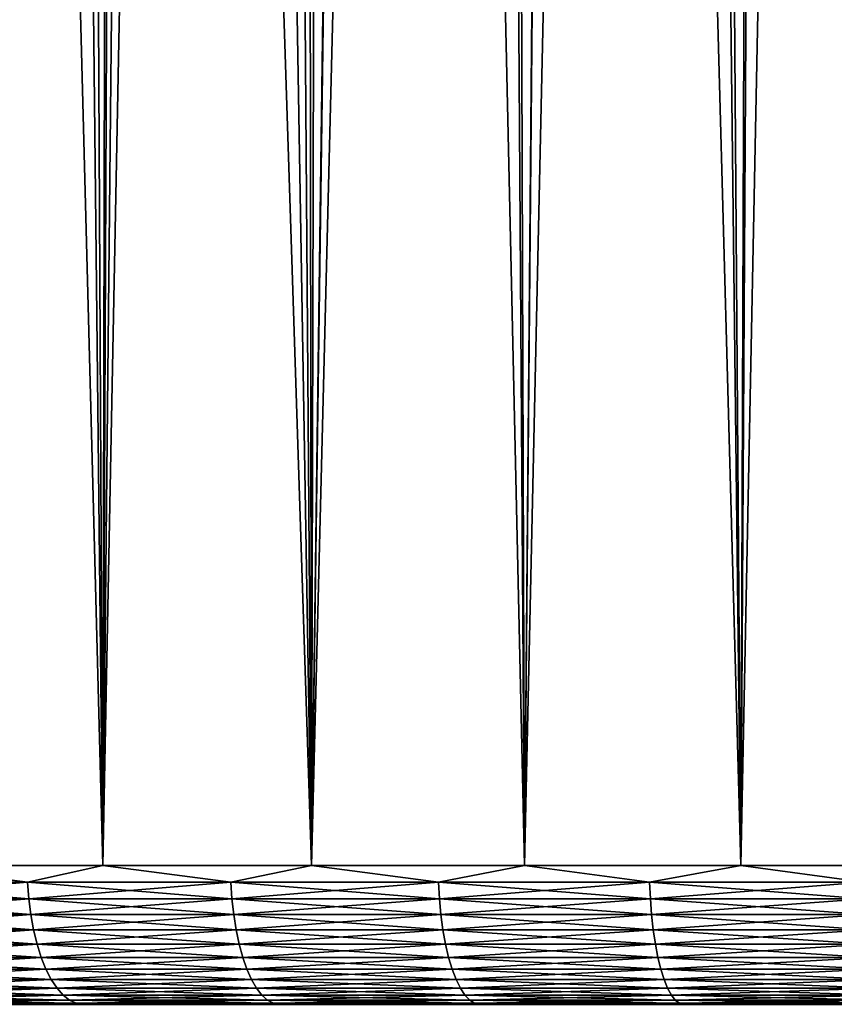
# Model space of a CAD drawing. Header units: metres. Extents: x -105 to 105, y -72 to 59.
# Tile 241 of 256: x -9.28 to -4.58, y -46.6 to -40.92. Entities that reach past the tile are written whole.
import ezdxf

# ---------------------------------------------------------------- set-up
doc = ezdxf.new("R2010")
doc.units = ezdxf.units.M
doc.layers.add('solid_509431_AD150_SW0001', color=7, linetype='CONTINUOUS')

msp = doc.modelspace()

# ---------------------------------------------------------------- linework, layer by layer
at = {"layer": 'solid_509431_AD150_SW0001'}
for points in [[(-9.328009, 1.251381, -27.27351), (-9.038669, 0.666268, -27.399536), (-9.979326, -45.799999, -26.972284)], [(-9.038669, 0.666268, -27.399536), (-8.801719, -45.799999, -27.499229), (-9.979326, -45.799999, -26.972284)], [(-9.038669, 0.666268, -27.399536), (-8.708874, 0.09463, -27.537439), (-8.801719, -45.799999, -27.499229)], [(-8.708874, 0.09463, -27.537439), (-8.339521, -0.459436, -27.684847), (-8.801719, -45.799999, -27.499229)], [(-8.339521, -0.459436, -27.684847), (-7.932611, -0.991239, -27.838732), (-8.801719, -45.799999, -27.499229)], [(-7.932611, -0.991239, -27.838732), (-7.596418, -45.799999, -27.959316), (-8.801719, -45.799999, -27.499229)], [(-7.932611, -0.991239, -27.838732), (-7.490053, -1.497257, -27.996244), (-7.596418, -45.799999, -27.959316)], [(-7.490053, -1.497257, -27.996244), (-7.014893, -1.973539, -28.15414), (-7.596418, -45.799999, -27.959316)], [(-7.014893, -1.973539, -28.15414), (-6.510736, -2.416617, -28.30924), (-7.596418, -45.799999, -27.959316)], [(-6.510736, -2.416617, -28.30924), (-6.367217, -45.799999, -28.351099), (-7.596418, -45.799999, -27.959316)], [(-6.510736, -2.416617, -28.30924), (-5.981725, -2.823549, -28.458542), (-6.367217, -45.799999, -28.351099)], [(-5.981725, -2.823549, -28.458542), (-5.431336, -3.192703, -28.599503), (-6.367217, -45.799999, -28.351099)], [(-5.431336, -3.192703, -28.599503), (-5.117981, -45.799999, -28.673342), (-6.367217, -45.799999, -28.351099)], [(-5.431336, -3.192703, -28.599503), (-4.863328, -3.522779, -28.729956), (-5.117981, -45.799999, -28.673342)], [(-4.863328, -3.522779, -28.729956), (-4.280486, -3.813428, -28.848166), (-5.117981, -45.799999, -28.673342)], [(-4.280486, -3.813428, -28.848166), (-3.852643, -45.799999, -28.925034), (-5.117981, -45.799999, -28.673342)], [(-4.441605, -9.63447, 16.317059), (-4.989203, -10.087824, 16.202347), (-3.852643, -45.799999, 16.425034)], [(-4.989203, -10.087824, 16.202347), (-5.532007, -10.53756, 16.074804), (-5.117981, -45.799999, 16.173342)], [(-4.989203, -10.087824, 16.202347), (-5.117981, -45.799999, 16.173342), (-3.852643, -45.799999, 16.425034)], [(-5.532007, -10.53756, 16.074804), (-6.069505, -10.983175, 15.934705), (-5.117981, -45.799999, 16.173342)], [(-6.069505, -10.983175, 15.934705), (-6.601107, -11.423972, 15.782372), (-6.367217, -45.799999, 15.851098)], [(-6.069505, -10.983175, 15.934705), (-6.367217, -45.799999, 15.851098), (-5.117981, -45.799999, 16.173342)], [(-6.601107, -11.423972, 15.782372), (-7.126235, -11.85922, 15.618168), (-6.367217, -45.799999, 15.851098)], [(-7.126235, -11.85922, 15.618168), (-7.644501, -12.288589, 15.442432), (-7.596418, -45.799999, 15.459316)], [(-7.126235, -11.85922, 15.618168), (-7.596418, -45.799999, 15.459316), (-6.367217, -45.799999, 15.851098)], [(-7.644501, -12.288589, 15.442432), (-8.155355, -12.711298, 15.255585), (-7.596418, -45.799999, 15.459316)], [(-8.155355, -12.711298, 15.255585), (-8.658534, -13.127205, 15.057975), (-7.596418, -45.799999, 15.459316)], [(-8.658534, -13.127205, 15.057975), (-9.153536, -13.535583, 14.850066), (-8.801719, -45.799999, 14.999229)], [(-8.658534, -13.127205, 15.057975), (-8.801719, -45.799999, 14.999229), (-7.596418, -45.799999, 15.459316)], [(-9.153536, -13.535583, 14.850066), (-9.640151, -13.936336, 14.632229), (-8.801719, -45.799999, 14.999229)], [(-9.640151, -13.936336, 14.632229), (-9.979326, -45.799999, 14.472284), (-8.801719, -45.799999, 14.999229)], [(-10.382633, -45.896431, -26.766644), (-9.979326, -45.799999, -26.972284), (-9.236651, -45.896431, -27.307446)], [(-9.236651, -45.896431, 14.807445), (-9.979326, -45.799999, 14.472284), (-10.382633, -45.896431, 14.266644)], [(-9.236651, -45.896431, -27.307446), (-9.979326, -45.799999, -26.972284), (-8.801719, -45.799999, -27.499229)], [(-9.236651, -45.896431, 14.807445), (-8.801719, -45.799999, 14.999229), (-9.979326, -45.799999, 14.472284)], [(-9.236651, -45.896431, -27.307446), (-8.801719, -45.799999, -27.499229), (-8.062618, -45.896431, -27.784296)], [(-8.062618, -45.896431, 15.284296), (-8.801719, -45.799999, 14.999229), (-9.236651, -45.896431, 14.807445)], [(-8.062618, -45.896431, -27.784296), (-8.801719, -45.799999, -27.499229), (-7.596418, -45.799999, -27.959316)], [(-8.062618, -45.896431, 15.284296), (-7.596418, -45.799999, 15.459316), (-8.801719, -45.799999, 14.999229)], [(-8.062618, -45.896431, -27.784296), (-7.596418, -45.799999, -27.959316), (-6.8641, -45.896431, -28.195747)], [(-6.8641, -45.896431, 15.695748), (-7.596418, -45.799999, 15.459316), (-8.062618, -45.896431, 15.284296)], [(-6.8641, -45.896431, -28.195747), (-7.596418, -45.799999, -27.959316), (-6.367217, -45.799999, -28.351099)], [(-6.8641, -45.896431, 15.695748), (-6.367217, -45.799999, 15.851098), (-7.596418, -45.799999, 15.459316)], [(-6.8641, -45.896431, -28.195747), (-6.367217, -45.799999, -28.351099), (-5.644734, -45.896431, -28.540552)], [(-5.644734, -45.896431, 16.040552), (-6.367217, -45.799999, 15.851098), (-6.8641, -45.896431, 15.695748)], [(-5.644734, -45.896431, -28.540552), (-6.367217, -45.799999, -28.351099), (-5.117981, -45.799999, -28.673342)], [(-5.644734, -45.896431, 16.040552), (-5.117981, -45.799999, 16.173342), (-6.367217, -45.799999, 15.851098)], [(-5.644734, -45.896431, -28.540552), (-5.117981, -45.799999, -28.673342), (-4.408226, -45.896431, -28.817659)], [(-4.408226, -45.896431, 16.317659), (-5.117981, -45.799999, 16.173342), (-5.644734, -45.896431, 16.040552)], [(-4.408226, -45.896431, -28.817659), (-5.117981, -45.799999, -28.673342), (-3.852643, -45.799999, -28.925034)], [(-4.408226, -45.896431, 16.317659), (-3.852643, -45.799999, 16.425034), (-5.117981, -45.799999, 16.173342)], [(-10.382633, -45.896431, -26.766644), (-9.236651, -45.896431, -27.307446), (-10.374761, -45.991547, -26.751085)], [(-10.382633, -45.896431, 14.266644), (-10.374761, -45.991547, 14.251085), (-9.229648, -45.991547, 14.791477)], [(-9.236651, -45.896431, 14.807445), (-10.382633, -45.896431, 14.266644), (-9.229648, -45.991547, 14.791477)], [(-9.236651, -45.896431, -27.307446), (-9.229648, -45.991547, -27.291477), (-10.374761, -45.991547, -26.751085)], [(-9.236651, -45.896431, -27.307446), (-8.062618, -45.896431, -27.784296), (-9.229648, -45.991547, -27.291477)], [(-9.236651, -45.896431, 14.807445), (-9.229648, -45.991547, 14.791477), (-8.056504, -45.991547, 15.267966)], [(-8.062618, -45.896431, 15.284296), (-9.236651, -45.896431, 14.807445), (-8.056504, -45.991547, 15.267966)], [(-8.062618, -45.896431, -27.784296), (-8.056504, -45.991547, -27.767965), (-9.229648, -45.991547, -27.291477)], [(-8.062618, -45.896431, -27.784296), (-6.8641, -45.896431, -28.195747), (-8.056504, -45.991547, -27.767965)], [(-8.062618, -45.896431, 15.284296), (-8.056504, -45.991547, 15.267966), (-6.858894, -45.991547, 15.679107)], [(-6.8641, -45.896431, 15.695748), (-8.062618, -45.896431, 15.284296), (-6.858894, -45.991547, 15.679107)], [(-6.8641, -45.896431, -28.195747), (-6.858894, -45.991547, -28.179106), (-8.056504, -45.991547, -27.767965)], [(-6.8641, -45.896431, -28.195747), (-5.644734, -45.896431, -28.540552), (-6.858894, -45.991547, -28.179106)], [(-6.8641, -45.896431, 15.695748), (-6.858894, -45.991547, 15.679107), (-5.640454, -45.991547, 16.023649)], [(-5.644734, -45.896431, 16.040552), (-6.8641, -45.896431, 15.695748), (-5.640454, -45.991547, 16.023649)], [(-5.644734, -45.896431, -28.540552), (-5.640454, -45.991547, -28.523649), (-6.858894, -45.991547, -28.179106)], [(-5.644734, -45.896431, -28.540552), (-4.408226, -45.896431, -28.817659), (-5.640454, -45.991547, -28.523649)], [(-5.644734, -45.896431, 16.040552), (-5.640454, -45.991547, 16.023649), (-4.404883, -45.991547, 16.300547)], [(-4.408226, -45.896431, 16.317659), (-5.644734, -45.896431, 16.040552), (-4.404883, -45.991547, 16.300547)], [(-4.408226, -45.896431, -28.817659), (-4.404883, -45.991547, -28.800547), (-5.640454, -45.991547, -28.523649)], [(-10.374761, -45.991547, -26.751085), (-9.229648, -45.991547, -27.291477), (-10.361762, -46.083866, -26.725401)], [(-10.374761, -45.991547, 14.251085), (-10.361762, -46.083866, 14.225401), (-9.218084, -46.083866, 14.765116)], [(-9.229648, -45.991547, 14.791477), (-10.374761, -45.991547, 14.251085), (-9.218084, -46.083866, 14.765116)], [(-9.229648, -45.991547, -27.291477), (-9.218084, -46.083866, -27.265116), (-10.361762, -46.083866, -26.725401)], [(-9.229648, -45.991547, -27.291477), (-8.056504, -45.991547, -27.767965), (-9.218084, -46.083866, -27.265116)], [(-9.229648, -45.991547, 14.791477), (-9.218084, -46.083866, 14.765116), (-8.046412, -46.083866, 15.241008)], [(-8.056504, -45.991547, 15.267966), (-9.229648, -45.991547, 14.791477), (-8.046412, -46.083866, 15.241008)], [(-8.056504, -45.991547, -27.767965), (-8.046412, -46.083866, -27.741009), (-9.218084, -46.083866, -27.265116)], [(-8.056504, -45.991547, -27.767965), (-6.858894, -45.991547, -28.179106), (-8.046412, -46.083866, -27.741009)], [(-8.056504, -45.991547, 15.267966), (-8.046412, -46.083866, 15.241008), (-6.850301, -46.083866, 15.651633)], [(-6.858894, -45.991547, 15.679107), (-8.056504, -45.991547, 15.267966), (-6.850301, -46.083866, 15.651633)], [(-6.858894, -45.991547, -28.179106), (-6.850301, -46.083866, -28.151632), (-8.046412, -46.083866, -27.741009)], [(-6.858894, -45.991547, -28.179106), (-5.640454, -45.991547, -28.523649), (-6.850301, -46.083866, -28.151632)], [(-6.858894, -45.991547, 15.679107), (-6.850301, -46.083866, 15.651633), (-5.633387, -46.083866, 15.995744)], [(-5.640454, -45.991547, 16.023649), (-6.858894, -45.991547, 15.679107), (-5.633387, -46.083866, 15.995744)], [(-5.640454, -45.991547, -28.523649), (-5.633387, -46.083866, -28.495743), (-6.850301, -46.083866, -28.151632)], [(-5.640454, -45.991547, -28.523649), (-4.404883, -45.991547, -28.800547), (-5.633387, -46.083866, -28.495743)], [(-5.640454, -45.991547, 16.023649), (-5.633387, -46.083866, 15.995744), (-4.399365, -46.083866, 16.272295)], [(-4.404883, -45.991547, 16.300547), (-5.640454, -45.991547, 16.023649), (-4.399365, -46.083866, 16.272295)], [(-4.404883, -45.991547, -28.800547), (-4.399365, -46.083866, -28.772295), (-5.633387, -46.083866, -28.495743)], [(-10.361762, -46.083866, -26.725401), (-9.218084, -46.083866, -27.265116), (-10.34383, -46.172035, -26.689966)], [(-10.361762, -46.083866, 14.225401), (-10.34383, -46.172035, 14.189965), (-9.202131, -46.172035, 14.728746)], [(-9.218084, -46.083866, 14.765116), (-10.361762, -46.083866, 14.225401), (-9.202131, -46.172035, 14.728746)], [(-9.218084, -46.083866, -27.265116), (-9.202131, -46.172035, -27.228746), (-10.34383, -46.172035, -26.689966)], [(-9.218084, -46.083866, -27.265116), (-8.046412, -46.083866, -27.741009), (-9.202131, -46.172035, -27.228746)], [(-9.218084, -46.083866, 14.765116), (-9.202131, -46.172035, 14.728746), (-8.032486, -46.172035, 15.203815)], [(-8.046412, -46.083866, 15.241008), (-9.218084, -46.083866, 14.765116), (-8.032486, -46.172035, 15.203815)], [(-8.046412, -46.083866, -27.741009), (-8.032486, -46.172035, -27.703815), (-9.202131, -46.172035, -27.228746)], [(-8.046412, -46.083866, -27.741009), (-6.850301, -46.083866, -28.151632), (-8.032486, -46.172035, -27.703815)], [(-8.046412, -46.083866, 15.241008), (-8.032486, -46.172035, 15.203815), (-6.838446, -46.172035, 15.613729)], [(-6.850301, -46.083866, 15.651633), (-8.046412, -46.083866, 15.241008), (-6.838446, -46.172035, 15.613729)], [(-6.850301, -46.083866, -28.151632), (-6.838446, -46.172035, -28.113729), (-8.032486, -46.172035, -27.703815)], [(-6.850301, -46.083866, -28.151632), (-5.633387, -46.083866, -28.495743), (-6.838446, -46.172035, -28.113729)], [(-6.850301, -46.083866, 15.651633), (-6.838446, -46.172035, 15.613729), (-5.623638, -46.172035, 15.957244)], [(-5.633387, -46.083866, 15.995744), (-6.850301, -46.083866, 15.651633), (-5.623638, -46.172035, 15.957244)], [(-5.633387, -46.083866, -28.495743), (-5.623638, -46.172035, -28.457245), (-6.838446, -46.172035, -28.113729)], [(-5.633387, -46.083866, -28.495743), (-4.399365, -46.083866, -28.772295), (-5.623638, -46.172035, -28.457245)], [(-5.633387, -46.083866, 15.995744), (-5.623638, -46.172035, 15.957244), (-4.391751, -46.172035, 16.233316)], [(-4.399365, -46.083866, 16.272295), (-5.633387, -46.083866, 15.995744), (-4.391751, -46.172035, 16.233316)], [(-4.399365, -46.083866, -28.772295), (-4.391751, -46.172035, -28.733316), (-5.623638, -46.172035, -28.457245)], [(-10.34383, -46.172035, -26.689966), (-9.202131, -46.172035, -27.228746), (-10.321225, -46.254768, -26.645296)], [(-10.34383, -46.172035, 14.189965), (-10.321225, -46.254768, 14.145297), (-9.182021, -46.254768, 14.6829)], [(-9.202131, -46.172035, 14.728746), (-10.34383, -46.172035, 14.189965), (-9.182021, -46.254768, 14.6829)], [(-9.202131, -46.172035, -27.228746), (-9.182021, -46.254768, -27.182899), (-10.321225, -46.254768, -26.645296)], [(-9.202131, -46.172035, -27.228746), (-8.032486, -46.172035, -27.703815), (-9.182021, -46.254768, -27.182899)], [(-9.202131, -46.172035, 14.728746), (-9.182021, -46.254768, 14.6829), (-8.014932, -46.254768, 15.156931)], [(-8.032486, -46.172035, 15.203815), (-9.202131, -46.172035, 14.728746), (-8.014932, -46.254768, 15.156931)], [(-8.032486, -46.172035, -27.703815), (-8.014932, -46.254768, -27.656931), (-9.182021, -46.254768, -27.182899)], [(-8.032486, -46.172035, -27.703815), (-6.838446, -46.172035, -28.113729), (-8.014932, -46.254768, -27.656931)], [(-8.032486, -46.172035, 15.203815), (-8.014932, -46.254768, 15.156931), (-6.823502, -46.254768, 15.565949)], [(-6.838446, -46.172035, 15.613729), (-8.032486, -46.172035, 15.203815), (-6.823502, -46.254768, 15.565949)], [(-6.838446, -46.172035, -28.113729), (-6.823502, -46.254768, -28.065948), (-8.014932, -46.254768, -27.656931)], [(-6.838446, -46.172035, -28.113729), (-5.623638, -46.172035, -28.457245), (-6.823502, -46.254768, -28.065948)], [(-6.838446, -46.172035, 15.613729), (-6.823502, -46.254768, 15.565949), (-5.611348, -46.254768, 15.908713)], [(-5.623638, -46.172035, 15.957244), (-6.838446, -46.172035, 15.613729), (-5.611348, -46.254768, 15.908713)], [(-5.623638, -46.172035, -28.457245), (-5.611348, -46.254768, -28.408714), (-6.823502, -46.254768, -28.065948)], [(-5.623638, -46.172035, -28.457245), (-4.391751, -46.172035, -28.733316), (-5.611348, -46.254768, -28.408714)], [(-5.623638, -46.172035, 15.957244), (-5.611348, -46.254768, 15.908713), (-4.382154, -46.254768, 16.184183)], [(-4.391751, -46.172035, 16.233316), (-5.623638, -46.172035, 15.957244), (-4.382154, -46.254768, 16.184183)], [(-4.391751, -46.172035, -28.733316), (-4.382154, -46.254768, -28.684183), (-5.611348, -46.254768, -28.408714)], [(-10.321225, -46.254768, -26.645296), (-9.182021, -46.254768, -27.182899), (-10.294278, -46.33086, -26.592047)], [(-10.321225, -46.254768, 14.145297), (-10.294278, -46.33086, 14.092048), (-9.158049, -46.33086, 14.628247)], [(-9.182021, -46.254768, 14.6829), (-10.321225, -46.254768, 14.145297), (-9.158049, -46.33086, 14.628247)], [(-9.182021, -46.254768, -27.182899), (-9.158049, -46.33086, -27.128246), (-10.294278, -46.33086, -26.592047)], [(-9.182021, -46.254768, -27.182899), (-8.014932, -46.254768, -27.656931), (-9.158049, -46.33086, -27.128246)], [(-9.182021, -46.254768, 14.6829), (-9.158049, -46.33086, 14.628247), (-7.994006, -46.33086, 15.10104)], [(-8.014932, -46.254768, 15.156931), (-9.182021, -46.254768, 14.6829), (-7.994006, -46.33086, 15.10104)], [(-8.014932, -46.254768, -27.656931), (-7.994006, -46.33086, -27.60104), (-9.158049, -46.33086, -27.128246)], [(-8.014932, -46.254768, -27.656931), (-6.823502, -46.254768, -28.065948), (-7.994006, -46.33086, -27.60104)], [(-8.014932, -46.254768, 15.156931), (-7.994006, -46.33086, 15.10104), (-6.805686, -46.33086, 15.508991)], [(-6.823502, -46.254768, 15.565949), (-8.014932, -46.254768, 15.156931), (-6.805686, -46.33086, 15.508991)], [(-6.823502, -46.254768, -28.065948), (-6.805686, -46.33086, -28.008991), (-7.994006, -46.33086, -27.60104)], [(-6.823502, -46.254768, -28.065948), (-5.611348, -46.254768, -28.408714), (-6.805686, -46.33086, -28.008991)], [(-6.823502, -46.254768, 15.565949), (-6.805686, -46.33086, 15.508991), (-5.596698, -46.33086, 15.850861)], [(-5.611348, -46.254768, 15.908713), (-6.823502, -46.254768, 15.565949), (-5.596698, -46.33086, 15.850861)], [(-5.611348, -46.254768, -28.408714), (-5.596698, -46.33086, -28.350861), (-6.805686, -46.33086, -28.008991)], [(-5.611348, -46.254768, -28.408714), (-4.382154, -46.254768, -28.684183), (-5.596698, -46.33086, -28.350861)], [(-5.611348, -46.254768, 15.908713), (-5.596698, -46.33086, 15.850861), (-4.370713, -46.33086, 16.12561)], [(-4.382154, -46.254768, 16.184183), (-5.611348, -46.254768, 15.908713), (-4.370713, -46.33086, 16.12561)], [(-4.382154, -46.254768, -28.684183), (-4.370713, -46.33086, -28.62561), (-5.596698, -46.33086, -28.350861)], [(-10.294278, -46.33086, -26.592047), (-9.158049, -46.33086, -27.128246), (-10.263382, -46.399193, -26.530996)], [(-10.294278, -46.33086, 14.092048), (-10.263382, -46.399193, 14.030995), (-9.130563, -46.399193, 14.565586)], [(-9.158049, -46.33086, 14.628247), (-10.294278, -46.33086, 14.092048), (-9.130563, -46.399193, 14.565586)], [(-9.158049, -46.33086, -27.128246), (-9.130563, -46.399193, -27.065586), (-10.263382, -46.399193, -26.530996)], [(-9.158049, -46.33086, -27.128246), (-7.994006, -46.33086, -27.60104), (-9.130563, -46.399193, -27.065586)], [(-9.158049, -46.33086, 14.628247), (-9.130563, -46.399193, 14.565586), (-7.970014, -46.399193, 15.036961)], [(-7.994006, -46.33086, 15.10104), (-9.158049, -46.33086, 14.628247), (-7.970014, -46.399193, 15.036961)], [(-7.994006, -46.33086, -27.60104), (-7.970014, -46.399193, -27.536961), (-9.130563, -46.399193, -27.065586)], [(-7.994006, -46.33086, -27.60104), (-6.805686, -46.33086, -28.008991), (-7.970014, -46.399193, -27.536961)], [(-7.994006, -46.33086, 15.10104), (-7.970014, -46.399193, 15.036961), (-6.785261, -46.399193, 15.443686)], [(-6.805686, -46.33086, 15.508991), (-7.994006, -46.33086, 15.10104), (-6.785261, -46.399193, 15.443686)], [(-6.805686, -46.33086, -28.008991), (-6.785261, -46.399193, -27.943687), (-7.970014, -46.399193, -27.536961)], [(-6.805686, -46.33086, -28.008991), (-5.596698, -46.33086, -28.350861), (-6.785261, -46.399193, -27.943687)], [(-6.805686, -46.33086, 15.508991), (-6.785261, -46.399193, 15.443686), (-5.579901, -46.399193, 15.78453)], [(-5.596698, -46.33086, 15.850861), (-6.805686, -46.33086, 15.508991), (-5.579901, -46.399193, 15.78453)], [(-5.596698, -46.33086, -28.350861), (-5.579901, -46.399193, -28.284531), (-6.785261, -46.399193, -27.943687)], [(-5.596698, -46.33086, -28.350861), (-4.370713, -46.33086, -28.62561), (-5.579901, -46.399193, -28.284531)], [(-5.596698, -46.33086, 15.850861), (-5.579901, -46.399193, 15.78453), (-4.357595, -46.399193, 16.058455)], [(-4.370713, -46.33086, 16.12561), (-5.596698, -46.33086, 15.850861), (-4.357595, -46.399193, 16.058455)], [(-4.370713, -46.33086, -28.62561), (-4.357595, -46.399193, -28.558455), (-5.579901, -46.399193, -28.284531)], [(-10.263382, -46.399193, -26.530996), (-9.130563, -46.399193, -27.065586), (-10.22899, -46.458771, -26.463034)], [(-10.263382, -46.399193, 14.030995), (-10.22899, -46.458771, 13.963034), (-9.099966, -46.458771, 14.495832)], [(-9.130563, -46.399193, 14.565586), (-10.263382, -46.399193, 14.030995), (-9.099966, -46.458771, 14.495832)], [(-9.130563, -46.399193, -27.065586), (-9.099966, -46.458771, -26.995832), (-10.22899, -46.458771, -26.463034)], [(-9.130563, -46.399193, -27.065586), (-7.970014, -46.399193, -27.536961), (-9.099966, -46.458771, -26.995832)], [(-9.130563, -46.399193, 14.565586), (-9.099966, -46.458771, 14.495832), (-7.943306, -46.458771, 14.965627)], [(-7.970014, -46.399193, 15.036961), (-9.130563, -46.399193, 14.565586), (-7.943306, -46.458771, 14.965627)], [(-7.970014, -46.399193, -27.536961), (-7.943306, -46.458771, -27.465628), (-9.099966, -46.458771, -26.995832)], [(-7.970014, -46.399193, -27.536961), (-6.785261, -46.399193, -27.943687), (-7.943306, -46.458771, -27.465628)], [(-7.970014, -46.399193, 15.036961), (-7.943306, -46.458771, 14.965627), (-6.762523, -46.458771, 15.370991)], [(-6.785261, -46.399193, 15.443686), (-7.970014, -46.399193, 15.036961), (-6.762523, -46.458771, 15.370991)], [(-6.785261, -46.399193, -27.943687), (-6.762523, -46.458771, -27.870991), (-7.943306, -46.458771, -27.465628)], [(-6.785261, -46.399193, -27.943687), (-5.579901, -46.399193, -28.284531), (-6.762523, -46.458771, -27.870991)], [(-6.785261, -46.399193, 15.443686), (-6.762523, -46.458771, 15.370991), (-5.561203, -46.458771, 15.710691)], [(-5.579901, -46.399193, 15.78453), (-6.785261, -46.399193, 15.443686), (-5.561203, -46.458771, 15.710691)], [(-5.579901, -46.399193, -28.284531), (-5.561203, -46.458771, -28.210691), (-6.762523, -46.458771, -27.870991)], [(-5.579901, -46.399193, -28.284531), (-4.357595, -46.399193, -28.558455), (-5.561203, -46.458771, -28.210691)], [(-5.579901, -46.399193, 15.78453), (-5.561203, -46.458771, 15.710691), (-4.342992, -46.458771, 15.983699)], [(-4.357595, -46.399193, 16.058455), (-5.579901, -46.399193, 15.78453), (-4.342992, -46.458771, 15.983699)], [(-4.357595, -46.399193, -28.558455), (-4.342992, -46.458771, -28.483698), (-5.561203, -46.458771, -28.210691)], [(-10.22899, -46.458771, -26.463034), (-9.099966, -46.458771, -26.995832), (-10.191602, -46.508724, -26.389154)], [(-10.22899, -46.458771, 13.963034), (-10.191602, -46.508724, 13.889154), (-9.066705, -46.508724, 14.420006)], [(-9.099966, -46.458771, 14.495832), (-10.22899, -46.458771, 13.963034), (-9.066705, -46.508724, 14.420006)], [(-9.099966, -46.458771, -26.995832), (-9.066705, -46.508724, -26.920006), (-10.191602, -46.508724, -26.389154)], [(-9.099966, -46.458771, -26.995832), (-7.943306, -46.458771, -27.465628), (-9.066705, -46.508724, -26.920006)], [(-9.099966, -46.458771, 14.495832), (-9.066705, -46.508724, 14.420006), (-7.914273, -46.508724, 14.888083)], [(-7.943306, -46.458771, 14.965627), (-9.099966, -46.458771, 14.495832), (-7.914273, -46.508724, 14.888083)], [(-7.943306, -46.458771, -27.465628), (-7.914273, -46.508724, -27.388083), (-9.066705, -46.508724, -26.920006)], [(-7.943306, -46.458771, -27.465628), (-6.762523, -46.458771, -27.870991), (-7.914273, -46.508724, -27.388083)], [(-7.943306, -46.458771, 14.965627), (-7.914273, -46.508724, 14.888083), (-6.737806, -46.508724, 15.291965)], [(-6.762523, -46.458771, 15.370991), (-7.943306, -46.458771, 14.965627), (-6.737806, -46.508724, 15.291965)], [(-6.762523, -46.458771, -27.870991), (-6.737806, -46.508724, -27.791965), (-7.914273, -46.508724, -27.388083)], [(-6.762523, -46.458771, -27.870991), (-5.561203, -46.458771, -28.210691), (-6.737806, -46.508724, -27.791965)], [(-6.762523, -46.458771, 15.370991), (-6.737806, -46.508724, 15.291965), (-5.540876, -46.508724, 15.630424)], [(-5.561203, -46.458771, 15.710691), (-6.762523, -46.458771, 15.370991), (-5.540876, -46.508724, 15.630424)], [(-5.561203, -46.458771, -28.210691), (-5.540876, -46.508724, -28.130424), (-6.737806, -46.508724, -27.791965)], [(-5.561203, -46.458771, -28.210691), (-4.342992, -46.458771, -28.483698), (-5.540876, -46.508724, -28.130424)], [(-5.561203, -46.458771, 15.710691), (-5.540876, -46.508724, 15.630424), (-4.327118, -46.508724, 15.902433)], [(-4.342992, -46.458771, 15.983699), (-5.561203, -46.458771, 15.710691), (-4.327118, -46.508724, 15.902433)], [(-4.342992, -46.458771, -28.483698), (-4.327118, -46.508724, -28.402433), (-5.540876, -46.508724, -28.130424)], [(-10.191602, -46.508724, -26.389154), (-9.066705, -46.508724, -26.920006), (-10.151766, -46.548321, -26.310436)], [(-10.191602, -46.508724, 13.889154), (-10.151766, -46.548321, 13.810436), (-9.031266, -46.548321, 14.339213)], [(-9.066705, -46.508724, 14.420006), (-10.191602, -46.508724, 13.889154), (-9.031266, -46.548321, 14.339213)], [(-9.066705, -46.508724, -26.920006), (-9.031266, -46.548321, -26.839212), (-10.151766, -46.548321, -26.310436)], [(-10.151766, -46.548321, -26.310436), (-9.031266, -46.548321, -26.839212), (-10.110064, -46.576984, -26.228031)], [(-10.151766, -46.548321, 13.810436), (-10.110064, -46.576984, 13.728031), (-8.994167, -46.576984, 14.254636)], [(-9.031266, -46.548321, 14.339213), (-10.151766, -46.548321, 13.810436), (-8.994167, -46.576984, 14.254636)], [(-9.031266, -46.548321, -26.839212), (-8.994167, -46.576984, -26.754635), (-10.110064, -46.576984, -26.228031)], [(-9.066705, -46.508724, -26.920006), (-7.914273, -46.508724, -27.388083), (-9.031266, -46.548321, -26.839212)], [(-9.066705, -46.508724, 14.420006), (-9.031266, -46.548321, 14.339213), (-7.883338, -46.548321, 14.805461)], [(-7.914273, -46.508724, 14.888083), (-9.066705, -46.508724, 14.420006), (-7.883338, -46.548321, 14.805461)], [(-7.914273, -46.508724, -27.388083), (-7.883338, -46.548321, -27.30546), (-9.031266, -46.548321, -26.839212)], [(-9.031266, -46.548321, -26.839212), (-7.883338, -46.548321, -27.30546), (-8.994167, -46.576984, -26.754635)], [(-9.031266, -46.548321, 14.339213), (-8.994167, -46.576984, 14.254636), (-7.850955, -46.576984, 14.718967)], [(-7.883338, -46.548321, 14.805461), (-9.031266, -46.548321, 14.339213), (-7.850955, -46.576984, 14.718967)], [(-7.883338, -46.548321, -27.30546), (-7.850955, -46.576984, -27.218967), (-8.994167, -46.576984, -26.754635)], [(-7.914273, -46.508724, -27.388083), (-6.737806, -46.508724, -27.791965), (-7.883338, -46.548321, -27.30546)], [(-7.914273, -46.508724, 14.888083), (-7.883338, -46.548321, 14.805461), (-6.71147, -46.548321, 15.207764)], [(-6.737806, -46.508724, 15.291965), (-7.914273, -46.508724, 14.888083), (-6.71147, -46.548321, 15.207764)], [(-6.737806, -46.508724, -27.791965), (-6.71147, -46.548321, -27.707764), (-7.883338, -46.548321, -27.30546)], [(-7.883338, -46.548321, -27.30546), (-6.71147, -46.548321, -27.707764), (-7.850955, -46.576984, -27.218967)], [(-7.883338, -46.548321, 14.805461), (-7.850955, -46.576984, 14.718967), (-6.6839, -46.576984, 15.119618)], [(-6.71147, -46.548321, 15.207764), (-7.883338, -46.548321, 14.805461), (-6.6839, -46.576984, 15.119618)], [(-6.71147, -46.548321, -27.707764), (-6.6839, -46.576984, -27.619617), (-7.850955, -46.576984, -27.218967)], [(-6.737806, -46.508724, -27.791965), (-5.540876, -46.508724, -28.130424), (-6.71147, -46.548321, -27.707764)], [(-6.737806, -46.508724, 15.291965), (-6.71147, -46.548321, 15.207764), (-5.519218, -46.548321, 15.544901)], [(-5.540876, -46.508724, 15.630424), (-6.737806, -46.508724, 15.291965), (-5.519218, -46.548321, 15.544901)], [(-5.540876, -46.508724, -28.130424), (-5.519218, -46.548321, -28.044901), (-6.71147, -46.548321, -27.707764)], [(-6.71147, -46.548321, -27.707764), (-5.519218, -46.548321, -28.044901), (-6.6839, -46.576984, -27.619617)], [(-6.71147, -46.548321, 15.207764), (-6.6839, -46.576984, 15.119618), (-5.496546, -46.576984, 15.45537)], [(-5.519218, -46.548321, 15.544901), (-6.71147, -46.548321, 15.207764), (-5.496546, -46.576984, 15.45537)], [(-5.519218, -46.548321, -28.044901), (-5.496546, -46.576984, -27.95537), (-6.6839, -46.576984, -27.619617)], [(-5.540876, -46.508724, -28.130424), (-4.327118, -46.508724, -28.402433), (-5.519218, -46.548321, -28.044901)], [(-5.540876, -46.508724, 15.630424), (-5.519218, -46.548321, 15.544901), (-4.310205, -46.548321, 15.815846)], [(-4.327118, -46.508724, 15.902433), (-5.540876, -46.508724, 15.630424), (-4.310205, -46.548321, 15.815846)], [(-4.327118, -46.508724, -28.402433), (-4.310205, -46.548321, -28.315847), (-5.519218, -46.548321, -28.044901)], [(-5.519218, -46.548321, -28.044901), (-4.310205, -46.548321, -28.315847), (-5.496546, -46.576984, -27.95537)], [(-5.519218, -46.548321, 15.544901), (-5.496546, -46.576984, 15.45537), (-4.2925, -46.576984, 15.725204)], [(-4.310205, -46.548321, 15.815846), (-5.519218, -46.548321, 15.544901), (-4.2925, -46.576984, 15.725204)], [(-4.310205, -46.548321, -28.315847), (-4.2925, -46.576984, -28.225203), (-5.496546, -46.576984, -27.95537)], [(-8.234767, -46.599998, -25.735765), (-10.739345, -46.599998, -25.679525), (-9.632976, -46.599998, -26.251144)], [(-8.234767, -46.599998, -25.735765), (-9.33373, -46.599998, -25.233885), (-10.739345, -46.599998, -25.679525)], [(-7.108906, -46.599998, 13.674102), (-9.632976, -46.599998, 13.751143), (-10.739345, -46.599998, 13.179525)], [(-8.234767, -46.599998, 13.235765), (-7.108906, -46.599998, 13.674102), (-10.739345, -46.599998, 13.179525)], [(-9.33373, -46.599998, 12.733885), (-8.234767, -46.599998, 13.235765), (-10.739345, -46.599998, 13.179525)], [(-10.249431, -46.602993, 12.294949), (-9.193483, -46.602993, 12.840465), (-9.33373, -46.599998, 12.733885)], [(-9.193483, -46.602993, -25.340464), (-10.249431, -46.602993, -24.794949), (-9.33373, -46.599998, -25.233885)], [(-10.110064, -46.576984, -26.228031), (-8.994167, -46.576984, -26.754635), (-10.067105, -46.594296, -26.143141)], [(-10.110064, -46.576984, 13.728031), (-10.067105, -46.594296, 13.643142), (-8.95595, -46.594296, 14.167508)], [(-8.994167, -46.576984, 14.254636), (-10.110064, -46.576984, 13.728031), (-8.95595, -46.594296, 14.167508)], [(-8.994167, -46.576984, -26.754635), (-8.95595, -46.594296, -26.667509), (-10.067105, -46.594296, -26.143141)], [(-10.067105, -46.594296, -26.143141), (-8.95595, -46.594296, -26.667509), (-9.632976, -46.599998, -26.251144)], [(-8.95595, -46.594296, 14.167508), (-10.067105, -46.594296, 13.643142), (-9.632976, -46.599998, 13.751143)], [(-8.95595, -46.594296, -26.667509), (-8.49622, -46.599998, -26.759855), (-9.632976, -46.599998, -26.251144)], [(-8.95595, -46.594296, 14.167508), (-9.632976, -46.599998, 13.751143), (-8.496221, -46.599998, 14.259856)], [(-5.959854, -46.599998, -26.547453), (-9.632976, -46.599998, -26.251144), (-8.49622, -46.599998, -26.759855)], [(-7.108906, -46.599998, -26.174101), (-8.234767, -46.599998, -25.735765), (-9.632976, -46.599998, -26.251144)], [(-5.959854, -46.599998, -26.547453), (-7.108906, -46.599998, -26.174101), (-9.632976, -46.599998, -26.251144)], [(-5.959854, -46.599998, 14.047452), (-8.496221, -46.599998, 14.259856), (-9.632976, -46.599998, 13.751143)], [(-7.108906, -46.599998, 13.674102), (-5.959854, -46.599998, 14.047452), (-9.632976, -46.599998, 13.751143)], [(-9.193483, -46.602993, 12.840465), (-8.234767, -46.599998, 13.235765), (-9.33373, -46.599998, 12.733885)], [(-9.193483, -46.602993, -25.340464), (-9.33373, -46.599998, -25.233885), (-8.234767, -46.599998, -25.735765)], [(-9.193483, -46.602993, 12.840465), (-8.108609, -46.602993, 13.325914), (-8.234767, -46.599998, 13.235765)], [(-8.108609, -46.602993, -25.825914), (-9.193483, -46.602993, -25.340464), (-8.234767, -46.599998, -25.735765)], [(-8.994167, -46.576984, -26.754635), (-7.850955, -46.576984, -27.218967), (-8.95595, -46.594296, -26.667509)], [(-8.994167, -46.576984, 14.254636), (-8.95595, -46.594296, 14.167508), (-7.817595, -46.594296, 14.629869)], [(-7.850955, -46.576984, 14.718967), (-8.994167, -46.576984, 14.254636), (-7.817595, -46.594296, 14.629869)], [(-7.850955, -46.576984, -27.218967), (-7.817595, -46.594296, -27.129868), (-8.95595, -46.594296, -26.667509)], [(-8.95595, -46.594296, -26.667509), (-7.817595, -46.594296, -27.129868), (-8.49622, -46.599998, -26.759855)], [(-7.817595, -46.594296, 14.629869), (-8.95595, -46.594296, 14.167508), (-8.496221, -46.599998, 14.259856)], [(-7.817595, -46.594296, 14.629869), (-8.496221, -46.599998, 14.259856), (-7.332781, -46.599998, 14.704005)], [(-3.607265, -46.599998, 14.594521), (-7.332781, -46.599998, 14.704005), (-8.496221, -46.599998, 14.259856)], [(-4.791408, -46.599998, 14.354582), (-3.607265, -46.599998, 14.594521), (-8.496221, -46.599998, 14.259856)], [(-5.959854, -46.599998, 14.047452), (-4.791408, -46.599998, 14.354582), (-8.496221, -46.599998, 14.259856)], [(-7.817595, -46.594296, -27.129868), (-7.332781, -46.599998, -27.204004), (-8.49622, -46.599998, -26.759855)], [(-4.791408, -46.599998, -26.854582), (-8.49622, -46.599998, -26.759855), (-7.332781, -46.599998, -27.204004)], [(-4.791408, -46.599998, -26.854582), (-5.959854, -46.599998, -26.547453), (-8.49622, -46.599998, -26.759855)], [(-8.108609, -46.602993, 13.325914), (-7.108906, -46.599998, 13.674102), (-8.234767, -46.599998, 13.235765)], [(-8.108609, -46.602993, -25.825914), (-8.234767, -46.599998, -25.735765), (-7.108906, -46.599998, -26.174101)], [(-8.108609, -46.602993, 13.325914), (-6.998223, -46.602993, 13.749771), (-7.108906, -46.599998, 13.674102)], [(-6.998223, -46.602993, -26.249771), (-8.108609, -46.602993, -25.825914), (-7.108906, -46.599998, -26.174101)], [(-7.850955, -46.576984, -27.218967), (-6.6839, -46.576984, -27.619617), (-7.817595, -46.594296, -27.129868)], [(-7.850955, -46.576984, 14.718967), (-7.817595, -46.594296, 14.629869), (-6.655499, -46.594296, 15.028816)], [(-6.6839, -46.576984, 15.119618), (-7.850955, -46.576984, 14.718967), (-6.655499, -46.594296, 15.028816)], [(-6.6839, -46.576984, -27.619617), (-6.655499, -46.594296, -27.528816), (-7.817595, -46.594296, -27.129868)], [(-7.817595, -46.594296, -27.129868), (-6.655499, -46.594296, -27.528816), (-7.332781, -46.599998, -27.204004)], [(-6.655499, -46.594296, 15.028816), (-7.817595, -46.594296, 14.629869), (-7.332781, -46.599998, 14.704005)], [(-6.655499, -46.594296, -27.528816), (-6.146245, -46.599998, -27.58222), (-7.332781, -46.599998, -27.204004)], [(-6.655499, -46.594296, 15.028816), (-7.332781, -46.599998, 14.704005), (-6.146245, -46.599998, 15.08222)], [(-2.411435, -46.599998, -27.266455), (-7.332781, -46.599998, -27.204004), (-6.146245, -46.599998, -27.58222)], [(-3.607265, -46.599998, -27.094521), (-4.791408, -46.599998, -26.854582), (-7.332781, -46.599998, -27.204004)], [(-2.411435, -46.599998, -27.266455), (-3.607265, -46.599998, -27.094521), (-7.332781, -46.599998, -27.204004)], [(6.146245, -46.599998, 15.08222), (-6.146245, -46.599998, 15.08222), (-7.332781, -46.599998, 14.704005)], [(0, -46.599998, 14.904347), (6.146245, -46.599998, 15.08222), (-7.332781, -46.599998, 14.704005)], [(-1.207667, -46.599998, 14.869846), (0, -46.599998, 14.904347), (-7.332781, -46.599998, 14.704005)], [(-2.411435, -46.599998, 14.766455), (-1.207667, -46.599998, 14.869846), (-7.332781, -46.599998, 14.704005)], [(-3.607265, -46.599998, 14.594521), (-2.411435, -46.599998, 14.766455), (-7.332781, -46.599998, 14.704005)], [(-6.998223, -46.602993, 13.749771), (-5.959854, -46.599998, 14.047452), (-7.108906, -46.599998, 13.674102)], [(-6.998223, -46.602993, -26.249771), (-7.108906, -46.599998, -26.174101), (-5.959854, -46.599998, -26.547453)], [(-6.998223, -46.602993, 13.749771), (-5.865817, -46.602993, 14.110702), (-5.959854, -46.599998, 14.047452)], [(-5.865817, -46.602993, -26.610701), (-6.998223, -46.602993, -26.249771), (-5.959854, -46.599998, -26.547453)], [(-6.6839, -46.576984, -27.619617), (-5.496546, -46.576984, -27.95537), (-6.655499, -46.594296, -27.528816)], [(-6.6839, -46.576984, 15.119618), (-6.655499, -46.594296, 15.028816), (-5.473191, -46.594296, 15.363141)], [(-5.496546, -46.576984, 15.45537), (-6.6839, -46.576984, 15.119618), (-5.473191, -46.594296, 15.363141)], [(-5.496546, -46.576984, -27.95537), (-5.473191, -46.594296, -27.863142), (-6.655499, -46.594296, -27.528816)], [(-6.655499, -46.594296, -27.528816), (-5.473191, -46.594296, -27.863142), (-6.146245, -46.599998, -27.58222)], [(-5.473191, -46.594296, 15.363141), (-6.655499, -46.594296, 15.028816), (-6.146245, -46.599998, 15.08222)], [(-5.473191, -46.594296, -27.863142), (-4.940343, -46.599998, -27.893312), (-6.146245, -46.599998, -27.58222)], [(-5.473191, -46.594296, 15.363141), (-6.146245, -46.599998, 15.08222), (-4.940344, -46.599998, 15.393312)], [(-6.146245, -46.599998, -27.58222), (6.146245, -46.599998, -27.58222), (7.332781, -46.599998, -27.204004)], [(0, -46.599998, -27.404348), (-6.146245, -46.599998, -27.58222), (7.332781, -46.599998, -27.204004)], [(-6.146245, -46.599998, -27.58222), (-4.940343, -46.599998, -27.893312), (6.146245, -46.599998, -27.58222)], [(-1.207667, -46.599998, -27.369846), (-2.411435, -46.599998, -27.266455), (-6.146245, -46.599998, -27.58222)], [(0, -46.599998, -27.404348), (-1.207667, -46.599998, -27.369846), (-6.146245, -46.599998, -27.58222)], [(4.940343, -46.599998, 15.393313), (-4.940344, -46.599998, 15.393312), (-6.146245, -46.599998, 15.08222)], [(6.146245, -46.599998, 15.08222), (4.940343, -46.599998, 15.393313), (-6.146245, -46.599998, 15.08222)], [(-5.865817, -46.602993, 14.110702), (-4.791408, -46.599998, 14.354582), (-5.959854, -46.599998, 14.047452)], [(-5.865817, -46.602993, -26.610701), (-5.959854, -46.599998, -26.547453), (-4.791408, -46.599998, -26.854582)], [(-5.865817, -46.602993, 14.110702), (-4.714955, -46.602993, 14.407569), (-4.791408, -46.599998, 14.354582)], [(-4.714955, -46.602993, -26.90757), (-5.865817, -46.602993, -26.610701), (-4.791408, -46.599998, -26.854582)], [(-5.496546, -46.576984, -27.95537), (-4.2925, -46.576984, -28.225203), (-5.473191, -46.594296, -27.863142)], [(-5.496546, -46.576984, 15.45537), (-5.473191, -46.594296, 15.363141), (-4.27426, -46.594296, 15.631827)], [(-4.2925, -46.576984, 15.725204), (-5.496546, -46.576984, 15.45537), (-4.27426, -46.594296, 15.631827)], [(-4.2925, -46.576984, -28.225203), (-4.27426, -46.594296, -28.131828), (-5.473191, -46.594296, -27.863142)], [(-5.473191, -46.594296, -27.863142), (-4.27426, -46.594296, -28.131828), (-4.940343, -46.599998, -27.893312)], [(-4.27426, -46.594296, 15.631827), (-5.473191, -46.594296, 15.363141), (-4.940344, -46.599998, 15.393312)], [(-4.27426, -46.594296, 15.631827), (-4.940344, -46.599998, 15.393312), (-3.718961, -46.599998, 15.636281)], [(3.718961, -46.599998, 15.636281), (-3.718961, -46.599998, 15.636281), (-4.940344, -46.599998, 15.393312)], [(4.940343, -46.599998, 15.393313), (3.718961, -46.599998, 15.636281), (-4.940344, -46.599998, 15.393312)], [(-4.27426, -46.594296, -28.131828), (-3.718961, -46.599998, -28.13628), (-4.940343, -46.599998, -27.893312)], [(-4.940343, -46.599998, -27.893312), (4.940344, -46.599998, -27.893312), (6.146245, -46.599998, -27.58222)], [(-4.940343, -46.599998, -27.893312), (-3.718961, -46.599998, -28.13628), (4.940344, -46.599998, -27.893312)], [(-4.714955, -46.602993, 14.407569), (-3.607265, -46.599998, 14.594521), (-4.791408, -46.599998, 14.354582)], [(-4.714955, -46.602993, -26.90757), (-4.791408, -46.599998, -26.854582), (-3.607265, -46.599998, -27.094521)], [(-4.714955, -46.602993, 14.407569), (-3.549259, -46.602993, 14.639441), (-3.607265, -46.599998, 14.594521)], [(-3.549259, -46.602993, -27.139441), (-4.714955, -46.602993, -26.90757), (-3.607265, -46.599998, -27.094521)]]:
    msp.add_3dface(points, dxfattribs=at)

doc.saveas('drawing.dxf')
